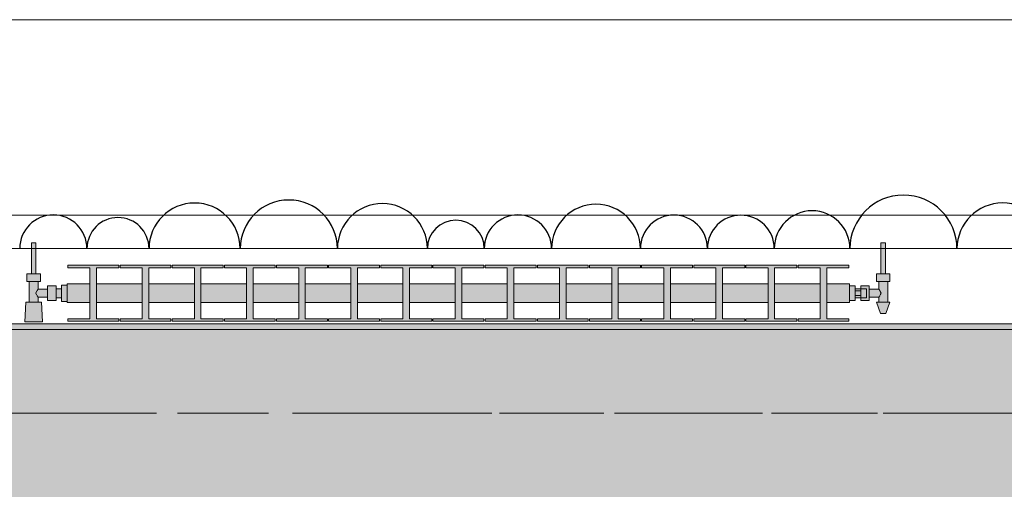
# Model space of a CAD drawing. Header units: metres. Extents: x -3.6 to 84.5, y -11 to 16.8.
# Tile 156 of 256: x 19.235 to 20.997, y 13.001 to 13.855. Entities that reach past the tile are written whole.
import ezdxf

# ---------------------------------------------------------------- set-up
doc = ezdxf.new("R2010")
doc.units = ezdxf.units.M
doc.header["$MEASUREMENT"] = 0
doc.linetypes.add('Achse', pattern=[0.2, 0.1, -0.05, 0, -0.05])
doc.linetypes.add('Strichlinie doppelt', pattern=[0.546806, 0.264583, -0.105833, 0.070556, -0.105833])
for name, color, linetype in [('209 - Marker.Änderung', 7, 'Continuous'), ('451 - Universal.Achsen Raster', 7, 'Continuous'), ('604 - Struktur.Wand Aussen', 7, 'Continuous'), ('608 - Struktur.Träger', 7, 'Continuous'), ('801 - HKLSE.Heizung_ Klima_ Lüftung', 7, 'Continuous'), ('Neubau_653 - Abdeckung.TB Verkofferung', 7, 'Continuous')]:
    doc.layers.add(name, color=color, linetype=linetype)

msp = doc.modelspace()

# ---------------------------------------------------------------- hatches: boundary and pattern name
at = {"layer": '608 - Struktur.Träger', "linetype": 'Continuous', "lineweight": 0, "true_color": 0x000000}
h = msp.add_hatch(dxfattribs=at)
h.set_pattern_fill('Gips_0001', color=18, style=0, pattern_type=2)
h.set_pattern_definition([(45, (0, 0), (-0.01767767, 0.01767767), [0, -0.025])])
h.paths.add_polyline_path([(18.69, 13.31), (18.69, 13.3), (21.97, 13.3), (21.97, 13.31)])
h = msp.add_hatch(dxfattribs=at)
h.set_pattern_fill('Beton__Stahlbeton_0001', color=18, style=0, pattern_type=2)
h.set_pattern_definition([(45, (0, 0), (-0.0848528, 0.0848528), []), (45, (-0.04243, 0.04243), (-0.0848528, 0.0848528), [0.09, -0.03])])
h.paths.add_polyline_path([(15.09, 13.3), (14.78, 13.3), (14.78, 13), (15.09, 13), (18.37, 13), (18.69, 13), (21.97, 13), (22.29, 13), (25.57, 13), (25.89, 13), (29.17, 13), (29.49, 13), (32.77, 13), (33.09, 13), (36.37, 13), (36.69, 13), (39.97, 13), (40.29, 13), (43.57, 13), (43.89, 13), (47.17, 13), (47.48, 13), (47.48, 13.3), (47.17, 13.3), (43.89, 13.3), (43.57, 13.3), (40.29, 13.3), (39.97, 13.3), (36.69, 13.3), (36.37, 13.3), (33.09, 13.3), (32.77, 13.3), (29.49, 13.3), (29.17, 13.3), (25.89, 13.3), (25.57, 13.3), (22.29, 13.3), (21.97, 13.3), (18.69, 13.3), (18.37, 13.3)])
at = {"layer": '801 - HKLSE.Heizung_ Klima_ Lüftung', "linetype": 'Continuous', "lineweight": 0, "true_color": 0x3a3a3a}
for points in [[(19.32, 13.3503), (19.32, 13.3797), (19.31, 13.3797), (19.31, 13.373), (19.3, 13.373), (19.3, 13.378), (19.285, 13.378), (19.285, 13.372), (19.268, 13.372), (19.268, 13.386), (19.272, 13.386), (19.272, 13.4), (19.264, 13.4), (19.264, 13.455), (19.256, 13.455), (19.256, 13.4), (19.248, 13.4), (19.248, 13.386), (19.252, 13.386), (19.252, 13.349), (19.246, 13.349), (19.244, 13.314), (19.276, 13.314), (19.274, 13.349), (19.268, 13.349), (19.268, 13.358), (19.285, 13.358), (19.285, 13.352), (19.3, 13.352), (19.3, 13.357), (19.31, 13.357), (19.31, 13.3503)], [(20.72, 13.352), (20.73, 13.352), (20.73, 13.357), (20.74, 13.357), (20.74, 13.352), (20.755, 13.352), (20.755, 13.358), (20.772, 13.358), (20.772, 13.349), (20.768, 13.349), (20.775, 13.329), (20.785, 13.329), (20.792, 13.349), (20.788, 13.349), (20.788, 13.386), (20.792, 13.386), (20.792, 13.4), (20.784, 13.4), (20.784, 13.455), (20.776, 13.455), (20.776, 13.4), (20.768, 13.4), (20.768, 13.386), (20.772, 13.386), (20.772, 13.372), (20.755, 13.372), (20.755, 13.378), (20.74, 13.378), (20.74, 13.373), (20.73, 13.373), (20.73, 13.378), (20.72, 13.378)], [(19.32, 13.3817), (19.32, 13.3483), (19.3608, 13.3483), (19.3608, 13.3192), (19.3212, 13.3192), (19.3212, 13.315), (19.4122, 13.315), (19.4122, 13.3192), (19.3725, 13.3192), (19.3725, 13.3483), (19.4542, 13.3483), (19.4542, 13.3192), (19.4145, 13.3192), (19.4145, 13.315), (19.5055, 13.315), (19.5055, 13.3192), (19.4658, 13.3192), (19.4658, 13.3483), (19.5475, 13.3483), (19.5475, 13.3192), (19.5078, 13.3192), (19.5078, 13.315), (19.5988, 13.315), (19.5988, 13.3192), (19.5592, 13.3192), (19.5592, 13.3483), (19.6408, 13.3483), (19.6408, 13.3192), (19.6012, 13.3192), (19.6012, 13.315), (19.6922, 13.315), (19.6922, 13.3192), (19.6525, 13.3192), (19.6525, 13.3483), (19.7342, 13.3483), (19.7342, 13.3192), (19.6945, 13.3192), (19.6945, 13.315), (19.7855, 13.315), (19.7855, 13.3192), (19.7458, 13.3192), (19.7458, 13.3483), (19.8275, 13.3483), (19.8275, 13.3192), (19.7878, 13.3192), (19.7878, 13.315), (19.8788, 13.315), (19.8788, 13.3192), (19.8392, 13.3192), (19.8392, 13.3483), (19.9208, 13.3483), (19.9208, 13.3192), (19.8812, 13.3192), (19.8812, 13.315), (19.9722, 13.315), (19.9722, 13.3192), (19.9325, 13.3192), (19.9325, 13.3483), (20.0142, 13.3483), (20.0142, 13.3192), (19.9745, 13.3192), (19.9745, 13.315), (20.0655, 13.315), (20.0655, 13.3192), (20.0258, 13.3192), (20.0258, 13.3483), (20.1075, 13.3483), (20.1075, 13.3192), (20.0678, 13.3192), (20.0678, 13.315), (20.1588, 13.315), (20.1588, 13.3192), (20.1192, 13.3192), (20.1192, 13.3483), (20.2008, 13.3483), (20.2008, 13.3192), (20.1612, 13.3192), (20.1612, 13.315), (20.2522, 13.315), (20.2522, 13.3192), (20.2125, 13.3192), (20.2125, 13.3483), (20.2942, 13.3483), (20.2942, 13.3192), (20.2545, 13.3192), (20.2545, 13.315), (20.3455, 13.315), (20.3455, 13.3192), (20.3058, 13.3192), (20.3058, 13.3483), (20.3875, 13.3483), (20.3875, 13.3192), (20.3478, 13.3192), (20.3478, 13.315), (20.4388, 13.315), (20.4388, 13.3192), (20.3992, 13.3192), (20.3992, 13.3483), (20.4808, 13.3483), (20.4808, 13.3192), (20.4412, 13.3192), (20.4412, 13.315), (20.5322, 13.315), (20.5322, 13.3192), (20.4925, 13.3192), (20.4925, 13.3483), (20.5742, 13.3483), (20.5742, 13.3192), (20.5345, 13.3192), (20.5345, 13.315), (20.6255, 13.315), (20.6255, 13.3192), (20.5858, 13.3192), (20.5858, 13.3483), (20.6675, 13.3483), (20.6675, 13.3192), (20.6278, 13.3192), (20.6278, 13.315), (20.7188, 13.315), (20.7188, 13.3192), (20.6792, 13.3192), (20.6792, 13.3483), (20.72, 13.3483), (20.72, 13.3817), (20.6792, 13.3817), (20.6792, 13.4108), (20.7188, 13.4108), (20.7188, 13.415), (20.6278, 13.415), (20.6278, 13.4108), (20.6675, 13.4108), (20.6675, 13.3817), (20.5858, 13.3817), (20.5858, 13.4108), (20.6255, 13.4108), (20.6255, 13.415), (20.5345, 13.415), (20.5345, 13.4108), (20.5742, 13.4108), (20.5742, 13.3817), (20.4925, 13.3817), (20.4925, 13.4108), (20.5322, 13.4108), (20.5322, 13.415), (20.4412, 13.415), (20.4412, 13.4108), (20.4808, 13.4108), (20.4808, 13.3817), (20.3992, 13.3817), (20.3992, 13.4108), (20.4388, 13.4108), (20.4388, 13.415), (20.3478, 13.415), (20.3478, 13.4108), (20.3875, 13.4108), (20.3875, 13.3817), (20.3058, 13.3817), (20.3058, 13.4108), (20.3455, 13.4108), (20.3455, 13.415), (20.2545, 13.415), (20.2545, 13.4108), (20.2942, 13.4108), (20.2942, 13.3817), (20.2125, 13.3817), (20.2125, 13.4108), (20.2522, 13.4108), (20.2522, 13.415), (20.1612, 13.415), (20.1612, 13.4108), (20.2008, 13.4108), (20.2008, 13.3817), (20.1192, 13.3817), (20.1192, 13.4108), (20.1588, 13.4108), (20.1588, 13.415), (20.0678, 13.415), (20.0678, 13.4108), (20.1075, 13.4108), (20.1075, 13.3817), (20.0258, 13.3817), (20.0258, 13.4108), (20.0655, 13.4108), (20.0655, 13.415), (19.9745, 13.415), (19.9745, 13.4108), (20.0142, 13.4108), (20.0142, 13.3817), (19.9325, 13.3817), (19.9325, 13.4108), (19.9722, 13.4108), (19.9722, 13.415), (19.8812, 13.415), (19.8812, 13.4108), (19.9208, 13.4108), (19.9208, 13.3817), (19.8392, 13.3817), (19.8392, 13.4108), (19.8788, 13.4108), (19.8788, 13.415), (19.7878, 13.415), (19.7878, 13.4108), (19.8275, 13.4108), (19.8275, 13.3817), (19.7458, 13.3817), (19.7458, 13.4108), (19.7855, 13.4108), (19.7855, 13.415), (19.6945, 13.415), (19.6945, 13.4108), (19.7342, 13.4108), (19.7342, 13.3817), (19.6525, 13.3817), (19.6525, 13.4108), (19.6922, 13.4108), (19.6922, 13.415), (19.6012, 13.415), (19.6012, 13.4108), (19.6408, 13.4108), (19.6408, 13.3817), (19.5592, 13.3817), (19.5592, 13.4108), (19.5988, 13.4108), (19.5988, 13.415), (19.5078, 13.415), (19.5078, 13.4108), (19.5475, 13.4108), (19.5475, 13.3817), (19.4658, 13.3817), (19.4658, 13.4108), (19.5055, 13.4108), (19.5055, 13.415), (19.4145, 13.415), (19.4145, 13.4108), (19.4542, 13.4108), (19.4542, 13.3817), (19.3725, 13.3817), (19.3725, 13.4108), (19.4122, 13.4108), (19.4122, 13.415), (19.3212, 13.415), (19.3212, 13.4108), (19.3608, 13.4108), (19.3608, 13.3817)]]:
    msp.add_hatch(color=250, dxfattribs=at).paths.add_polyline_path(points)

# ---------------------------------------------------------------- linework, layer by layer
at = {"layer": '209 - Marker.Änderung', "color": 1, "linetype": 'Continuous', "lineweight": 25}
for centre, radius in [((19.7166, 13.445), 0.087), ((20.8162, 13.445), 0.0958), ((19.548, 13.445), 0.0816), ((19.884, 13.445), 0.0805), ((20.2661, 13.445), 0.0795), ((20.6528, 13.445), 0.0677), ((20.9937, 13.445), 0.0817), ((19.2952, 13.445), 0.0602), ((19.4109, 13.445), 0.0555), ((20.0153, 13.445), 0.0509), ((20.1264, 13.445), 0.0602), ((20.4056, 13.445), 0.06), ((20.5254, 13.445), 0.0598)]:
    msp.add_arc(centre, radius, 0, 180, dxfattribs=at)
at = {"layer": '451 - Universal.Achsen Raster', "color": 160, "linetype": 'Strichlinie doppelt', "lineweight": 9, "true_color": 0x3232ff}
msp.add_line((64.935, 13.15), (-3.175, 13.15), dxfattribs=at)
at = {"layer": '604 - Struktur.Wand Aussen', "color": 7, "linetype": 'Continuous', "lineweight": 13}
for p, q in [((21.54, 13.855), (19.14, 13.855)), ((19.14, 13.445), (21.54, 13.445))]:
    msp.add_line(p, q, dxfattribs=at)
at = {"layer": '608 - Struktur.Träger', "color": 7, "linetype": 'Continuous', "lineweight": 13}
for p, q in [((14.78, 13.31), (47.48, 13.31)), ((21.97, 13.3), (18.69, 13.3))]:
    msp.add_line(p, q, dxfattribs=at)
at = {"layer": '608 - Struktur.Träger', "color": 7, "linetype": 'Continuous', "lineweight": 5}
msp.add_line((21.97, 13.31), (18.69, 13.31), dxfattribs=at)
at = {"layer": '608 - Struktur.Träger', "color": 7, "linetype": 'Achse', "lineweight": 9}
msp.add_line((14.78, 13.15), (47.48, 13.15), dxfattribs=at)
at = {"layer": '801 - HKLSE.Heizung_ Klima_ Lüftung', "color": 7, "linetype": 'Continuous', "lineweight": 5, "true_color": 0xebebeb}
for p, q in [((19.2572, 13.455), (19.256, 13.455)), ((19.256, 13.455), (19.256, 13.4)), ((19.26, 13.455), (19.2572, 13.455)), ((19.2628, 13.455), (19.26, 13.455)), ((19.264, 13.455), (19.2628, 13.455)), ((19.264, 13.455), (19.264, 13.4)), ((20.776, 13.455), (20.7772, 13.455)), ((20.776, 13.455), (20.776, 13.4)), ((20.7772, 13.455), (20.78, 13.455)), ((20.78, 13.455), (20.7828, 13.455)), ((20.7828, 13.455), (20.784, 13.455)), ((20.784, 13.455), (20.784, 13.4)), ((19.3212, 13.415), (19.3212, 13.4108)), ((19.4122, 13.415), (19.3212, 13.415)), ((19.3212, 13.415), (19.3212, 13.4108)), ((19.3212, 13.4108), (19.3608, 13.4108)), ((19.3608, 13.4108), (19.3608, 13.3192)), ((19.3725, 13.3192), (19.3725, 13.4108)), ((19.3725, 13.4108), (19.4122, 13.4108)), ((19.4122, 13.4108), (19.4122, 13.415)), ((19.4145, 13.415), (19.4145, 13.4108)), ((19.5055, 13.415), (19.4145, 13.415)), ((19.4145, 13.415), (19.4145, 13.4108)), ((19.4145, 13.4108), (19.4542, 13.4108)), ((19.4542, 13.4108), (19.4542, 13.3192)), ((19.4658, 13.3192), (19.4658, 13.4108)), ((19.4658, 13.4108), (19.5055, 13.4108)), ((19.5055, 13.4108), (19.5055, 13.415)), ((19.5055, 13.4108), (19.5055, 13.415)), ((19.5988, 13.415), (19.5078, 13.415)), ((19.5078, 13.415), (19.5078, 13.4108)), ((19.5078, 13.4108), (19.5475, 13.4108)), ((19.5475, 13.4108), (19.5475, 13.3192)), ((19.5592, 13.3192), (19.5592, 13.4108)), ((19.5592, 13.4108), (19.5988, 13.4108)), ((19.5988, 13.4108), (19.5988, 13.415)), ((19.5988, 13.4108), (19.5988, 13.415)), ((19.6922, 13.415), (19.6012, 13.415)), ((19.6012, 13.415), (19.6012, 13.4108)), ((19.6012, 13.4108), (19.6408, 13.4108)), ((19.6408, 13.4108), (19.6408, 13.3192)), ((19.6525, 13.3192), (19.6525, 13.4108)), ((19.6525, 13.4108), (19.6922, 13.4108)), ((19.6922, 13.4108), (19.6922, 13.415)), ((19.6945, 13.415), (19.6945, 13.4108)), ((19.7855, 13.415), (19.6945, 13.415)), ((19.6945, 13.415), (19.6945, 13.4108)), ((19.6945, 13.4108), (19.7342, 13.4108)), ((19.7342, 13.4108), (19.7342, 13.3192)), ((19.7458, 13.3192), (19.7458, 13.4108)), ((19.7458, 13.4108), (19.7855, 13.4108)), ((19.7855, 13.4108), (19.7855, 13.415)), ((19.7855, 13.4108), (19.7855, 13.415)), ((19.8788, 13.415), (19.7878, 13.415)), ((19.7878, 13.415), (19.7878, 13.4108)), ((19.7878, 13.4108), (19.8275, 13.4108)), ((19.8275, 13.4108), (19.8275, 13.3192)), ((19.8392, 13.3192), (19.8392, 13.4108)), ((19.8392, 13.4108), (19.8788, 13.4108)), ((19.8788, 13.4108), (19.8788, 13.415)), ((19.8812, 13.415), (19.8812, 13.4108)), ((19.9722, 13.415), (19.8812, 13.415)), ((19.8812, 13.415), (19.8812, 13.4108)), ((19.8812, 13.4108), (19.9208, 13.4108)), ((19.9208, 13.4108), (19.9208, 13.3192)), ((19.9325, 13.3192), (19.9325, 13.4108)), ((19.9325, 13.4108), (19.9722, 13.4108)), ((19.9722, 13.4108), (19.9722, 13.415)), ((20.0655, 13.415), (19.9745, 13.415)), ((19.9745, 13.415), (19.9745, 13.4108)), ((19.9745, 13.4108), (20.0142, 13.4108)), ((20.0142, 13.4108), (20.0142, 13.3192)), ((20.0258, 13.3192), (20.0258, 13.4108)), ((20.0258, 13.4108), (20.0655, 13.4108)), ((20.0655, 13.4108), (20.0655, 13.415)), ((20.0655, 13.4108), (20.0655, 13.415)), ((20.1588, 13.415), (20.0678, 13.415)), ((20.0678, 13.415), (20.0678, 13.4108)), ((20.0678, 13.4108), (20.1075, 13.4108)), ((20.1075, 13.4108), (20.1075, 13.3192)), ((20.1192, 13.3192), (20.1192, 13.4108)), ((20.1192, 13.4108), (20.1588, 13.4108)), ((20.1588, 13.4108), (20.1588, 13.415)), ((20.1588, 13.4108), (20.1588, 13.415)), ((20.1612, 13.415), (20.1612, 13.4108)), ((20.2522, 13.415), (20.1612, 13.415)), ((20.1612, 13.415), (20.1612, 13.4108)), ((20.1612, 13.4108), (20.2008, 13.4108)), ((20.2008, 13.4108), (20.2008, 13.3192)), ((20.2125, 13.3192), (20.2125, 13.4108)), ((20.2125, 13.4108), (20.2522, 13.4108)), ((20.2522, 13.4108), (20.2522, 13.415)), ((20.3455, 13.415), (20.2545, 13.415)), ((20.2545, 13.415), (20.2545, 13.4108)), ((20.2545, 13.4108), (20.2942, 13.4108)), ((20.2942, 13.4108), (20.2942, 13.3192)), ((20.3058, 13.3192), (20.3058, 13.4108)), ((20.3058, 13.4108), (20.3455, 13.4108)), ((20.3455, 13.4108), (20.3455, 13.415)), ((20.4388, 13.415), (20.3478, 13.415)), ((20.3478, 13.415), (20.3478, 13.4108)), ((20.3478, 13.4108), (20.3875, 13.4108)), ((20.3875, 13.4108), (20.3875, 13.3192)), ((20.3992, 13.3192), (20.3992, 13.4108)), ((20.3992, 13.4108), (20.4388, 13.4108)), ((20.4388, 13.4108), (20.4388, 13.415)), ((20.4388, 13.4108), (20.4388, 13.415)), ((20.4412, 13.415), (20.4412, 13.4108)), ((20.5322, 13.415), (20.4412, 13.415)), ((20.4412, 13.415), (20.4412, 13.4108)), ((20.4412, 13.4108), (20.4808, 13.4108)), ((20.4808, 13.4108), (20.4808, 13.3192)), ((20.4925, 13.3192), (20.4925, 13.4108)), ((20.4925, 13.4108), (20.5322, 13.4108)), ((20.5322, 13.4108), (20.5322, 13.415)), ((20.5345, 13.415), (20.5345, 13.4108)), ((20.6255, 13.415), (20.5345, 13.415)), ((20.5345, 13.415), (20.5345, 13.4108)), ((20.5345, 13.4108), (20.5742, 13.4108)), ((20.5742, 13.4108), (20.5742, 13.3192)), ((20.5858, 13.3192), (20.5858, 13.4108)), ((20.5858, 13.4108), (20.6255, 13.4108)), ((20.6255, 13.4108), (20.6255, 13.415)), ((20.6255, 13.4108), (20.6255, 13.415)), ((20.6278, 13.415), (20.6278, 13.4108)), ((20.7188, 13.415), (20.6278, 13.415)), ((20.6278, 13.415), (20.6278, 13.4108)), ((20.6278, 13.4108), (20.6675, 13.4108)), ((20.6675, 13.4108), (20.6675, 13.3192)), ((20.6792, 13.3192), (20.6792, 13.4108)), ((20.6792, 13.4108), (20.7188, 13.4108)), ((20.7188, 13.4108), (20.7188, 13.415)), ((19.254, 13.4), (19.248, 13.4)), ((19.248, 13.4), (19.248, 13.386)), ((19.266, 13.4), (19.254, 13.4)), ((19.2572, 13.4), (19.256, 13.4)), ((19.26, 13.4), (19.2572, 13.4)), ((19.2628, 13.4), (19.26, 13.4)), ((19.264, 13.4), (19.2628, 13.4)), ((19.272, 13.4), (19.266, 13.4)), ((19.272, 13.4), (19.272, 13.386)), ((20.768, 13.4), (20.774, 13.4)), ((20.768, 13.4), (20.768, 13.386)), ((20.774, 13.4), (20.786, 13.4)), ((20.776, 13.4), (20.7772, 13.4)), ((20.7772, 13.4), (20.78, 13.4)), ((20.78, 13.4), (20.7828, 13.4)), ((20.7828, 13.4), (20.784, 13.4)), ((20.786, 13.4), (20.792, 13.4)), ((20.792, 13.4), (20.792, 13.386)), ((19.254, 13.386), (19.248, 13.386)), ((19.252, 13.386), (19.252, 13.349)), ((19.266, 13.386), (19.254, 13.386)), ((19.272, 13.386), (19.266, 13.386)), ((19.268, 13.372), (19.2663, 13.3699)), ((19.268, 13.386), (19.268, 13.372)), ((19.268, 13.372), (19.285, 13.372)), ((19.285, 13.378), (19.285, 13.3715)), ((19.285, 13.378), (19.3, 13.378)), ((19.285, 13.3715), (19.285, 13.3585)), ((19.3, 13.378), (19.3, 13.3715)), ((19.3, 13.373), (19.31, 13.373)), ((19.3, 13.3715), (19.3, 13.3585)), ((19.31, 13.3797), (19.31, 13.365)), ((19.31, 13.3797), (19.32, 13.3797)), ((19.31, 13.3797), (19.31, 13.365)), ((19.31, 13.3797), (19.32, 13.3797)), ((19.31, 13.373), (19.31, 13.3707)), ((19.32, 13.3817), (19.32, 13.3768)), ((19.32, 13.3817), (19.3608, 13.3817)), ((19.32, 13.3768), (19.32, 13.365)), ((19.3725, 13.3817), (19.4542, 13.3817)), ((19.4658, 13.3817), (19.5475, 13.3817)), ((19.5592, 13.3817), (19.6408, 13.3817)), ((19.6525, 13.3817), (19.7342, 13.3817)), ((19.7458, 13.3817), (19.8275, 13.3817)), ((19.8392, 13.3817), (19.9208, 13.3817)), ((19.9325, 13.3817), (20.0142, 13.3817)), ((20.0258, 13.3817), (20.1075, 13.3817)), ((20.1192, 13.3817), (20.2008, 13.3817)), ((20.2125, 13.3817), (20.2942, 13.3817)), ((20.3058, 13.3817), (20.3875, 13.3817)), ((20.3992, 13.3817), (20.4808, 13.3817)), ((20.4925, 13.3817), (20.5742, 13.3817)), ((20.5858, 13.3817), (20.6675, 13.3817)), ((20.6792, 13.3817), (20.72, 13.3817)), ((20.72, 13.3817), (20.72, 13.3768)), ((20.72, 13.378), (20.73, 13.378)), ((20.72, 13.3768), (20.72, 13.365)), ((20.73, 13.378), (20.73, 13.365)), ((20.74, 13.373), (20.73, 13.373)), ((20.74, 13.373), (20.74, 13.378)), ((20.74, 13.378), (20.74, 13.3715)), ((20.755, 13.378), (20.74, 13.378)), ((20.74, 13.373), (20.74, 13.3707)), ((20.74, 13.373), (20.75, 13.373)), ((20.74, 13.373), (20.74, 13.3707)), ((20.74, 13.3715), (20.74, 13.3693)), ((20.75, 13.373), (20.75, 13.3707)), ((20.755, 13.378), (20.755, 13.3715)), ((20.772, 13.372), (20.755, 13.372)), ((20.755, 13.3715), (20.755, 13.3585)), ((20.768, 13.386), (20.774, 13.386)), ((20.772, 13.386), (20.772, 13.372)), ((20.772, 13.372), (20.7737, 13.3699)), ((20.774, 13.386), (20.786, 13.386)), ((20.786, 13.386), (20.792, 13.386)), ((20.788, 13.386), (20.788, 13.349)), ((19.2653, 13.3679), (19.2639, 13.365)), ((19.2639, 13.365), (19.2653, 13.3621)), ((19.2663, 13.3699), (19.2658, 13.3689)), ((19.2658, 13.3611), (19.2663, 13.3601)), ((19.2663, 13.3601), (19.268, 13.358)), ((19.268, 13.358), (19.268, 13.349)), ((19.268, 13.358), (19.285, 13.358)), ((19.285, 13.3585), (19.285, 13.352)), ((19.3, 13.3585), (19.3, 13.352)), ((19.3, 13.357), (19.31, 13.357)), ((19.31, 13.3707), (19.31, 13.365)), ((19.31, 13.365), (19.31, 13.3503)), ((19.31, 13.365), (19.31, 13.3503)), ((19.31, 13.365), (19.31, 13.3593)), ((19.31, 13.3593), (19.31, 13.357)), ((19.32, 13.365), (19.32, 13.3532)), ((20.72, 13.365), (20.72, 13.3532)), ((20.73, 13.3693), (20.74, 13.3693)), ((20.73, 13.365), (20.73, 13.352)), ((20.73, 13.3607), (20.74, 13.3607)), ((20.74, 13.357), (20.73, 13.357)), ((20.74, 13.3707), (20.74, 13.365)), ((20.74, 13.3707), (20.74, 13.3693)), ((20.74, 13.3693), (20.74, 13.365)), ((20.74, 13.365), (20.74, 13.3607)), ((20.74, 13.365), (20.74, 13.3593)), ((20.74, 13.3607), (20.74, 13.3585)), ((20.74, 13.3607), (20.74, 13.3593)), ((20.74, 13.3593), (20.74, 13.357)), ((20.74, 13.3593), (20.74, 13.357)), ((20.74, 13.3585), (20.74, 13.352)), ((20.74, 13.357), (20.75, 13.357)), ((20.74, 13.352), (20.74, 13.357)), ((20.75, 13.3707), (20.75, 13.365)), ((20.75, 13.365), (20.75, 13.3593)), ((20.75, 13.3593), (20.75, 13.357)), ((20.755, 13.3585), (20.755, 13.352)), ((20.772, 13.358), (20.755, 13.358)), ((20.7737, 13.3601), (20.772, 13.358)), ((20.772, 13.358), (20.772, 13.349)), ((20.7737, 13.3699), (20.7742, 13.3689)), ((20.7742, 13.3611), (20.7737, 13.3601)), ((20.7747, 13.3679), (20.7761, 13.365)), ((20.7761, 13.365), (20.7747, 13.3621)), ((19.246, 13.349), (19.244, 13.314)), ((19.2501, 13.349), (19.246, 13.349)), ((19.26, 13.349), (19.2501, 13.349)), ((19.2699, 13.349), (19.26, 13.349)), ((19.274, 13.349), (19.2699, 13.349)), ((19.274, 13.349), (19.276, 13.314)), ((19.285, 13.352), (19.3, 13.352)), ((19.31, 13.3503), (19.32, 13.3503)), ((19.31, 13.3503), (19.32, 13.3503)), ((19.31, 13.3503), (19.32, 13.3503)), ((19.31, 13.3503), (19.32, 13.3503)), ((19.32, 13.3532), (19.32, 13.3483)), ((19.32, 13.3483), (19.3608, 13.3483)), ((19.3725, 13.3483), (19.4542, 13.3483)), ((19.4658, 13.3483), (19.5475, 13.3483)), ((19.5592, 13.3483), (19.6408, 13.3483)), ((19.6525, 13.3483), (19.7342, 13.3483)), ((19.7458, 13.3483), (19.8275, 13.3483)), ((19.8392, 13.3483), (19.9208, 13.3483)), ((19.9325, 13.3483), (20.0142, 13.3483)), ((20.0258, 13.3483), (20.1075, 13.3483)), ((20.1192, 13.3483), (20.2008, 13.3483)), ((20.2125, 13.3483), (20.2942, 13.3483)), ((20.3058, 13.3483), (20.3875, 13.3483)), ((20.3992, 13.3483), (20.4808, 13.3483)), ((20.4925, 13.3483), (20.5742, 13.3483)), ((20.5858, 13.3483), (20.6675, 13.3483)), ((20.6792, 13.3483), (20.72, 13.3483)), ((20.72, 13.3532), (20.72, 13.3483)), ((20.72, 13.352), (20.73, 13.352)), ((20.72, 13.352), (20.73, 13.352)), ((20.72, 13.352), (20.73, 13.352)), ((20.72, 13.352), (20.73, 13.352)), ((20.755, 13.352), (20.74, 13.352)), ((20.768, 13.349), (20.7715, 13.349)), ((20.768, 13.349), (20.775, 13.329)), ((20.7715, 13.349), (20.78, 13.349)), ((20.78, 13.349), (20.7885, 13.349)), ((20.792, 13.349), (20.785, 13.329)), ((20.7885, 13.349), (20.792, 13.349)), ((19.3212, 13.3192), (19.3212, 13.315)), ((19.3608, 13.3192), (19.3212, 13.3192)), ((19.3212, 13.3192), (19.3212, 13.315)), ((19.4122, 13.3192), (19.3725, 13.3192)), ((19.4122, 13.315), (19.4122, 13.3192)), ((19.4145, 13.3192), (19.4145, 13.315)), ((19.4542, 13.3192), (19.4145, 13.3192)), ((19.4145, 13.3192), (19.4145, 13.315)), ((19.5055, 13.3192), (19.4658, 13.3192)), ((19.5055, 13.315), (19.5055, 13.3192)), ((19.5055, 13.315), (19.5055, 13.3192)), ((19.5475, 13.3192), (19.5078, 13.3192)), ((19.5078, 13.3192), (19.5078, 13.315)), ((19.5988, 13.3192), (19.5592, 13.3192)), ((19.5988, 13.315), (19.5988, 13.3192)), ((19.5988, 13.315), (19.5988, 13.3192)), ((19.6408, 13.3192), (19.6012, 13.3192)), ((19.6012, 13.3192), (19.6012, 13.315)), ((19.6922, 13.3192), (19.6525, 13.3192)), ((19.6922, 13.315), (19.6922, 13.3192)), ((19.6945, 13.3192), (19.6945, 13.315)), ((19.7342, 13.3192), (19.6945, 13.3192)), ((19.6945, 13.3192), (19.6945, 13.315)), ((19.7855, 13.3192), (19.7458, 13.3192)), ((19.7855, 13.315), (19.7855, 13.3192)), ((19.7855, 13.315), (19.7855, 13.3192)), ((19.8275, 13.3192), (19.7878, 13.3192)), ((19.7878, 13.3192), (19.7878, 13.315)), ((19.8788, 13.3192), (19.8392, 13.3192)), ((19.8788, 13.315), (19.8788, 13.3192)), ((19.8812, 13.3192), (19.8812, 13.315)), ((19.9208, 13.3192), (19.8812, 13.3192)), ((19.8812, 13.3192), (19.8812, 13.315)), ((19.9722, 13.3192), (19.9325, 13.3192)), ((19.9722, 13.315), (19.9722, 13.3192)), ((20.0142, 13.3192), (19.9745, 13.3192)), ((19.9745, 13.3192), (19.9745, 13.315)), ((20.0655, 13.3192), (20.0258, 13.3192)), ((20.0655, 13.315), (20.0655, 13.3192)), ((20.0655, 13.315), (20.0655, 13.3192)), ((20.1075, 13.3192), (20.0678, 13.3192)), ((20.0678, 13.3192), (20.0678, 13.315)), ((20.1588, 13.3192), (20.1192, 13.3192)), ((20.1588, 13.315), (20.1588, 13.3192)), ((20.1588, 13.315), (20.1588, 13.3192)), ((20.1612, 13.3192), (20.1612, 13.315)), ((20.2008, 13.3192), (20.1612, 13.3192)), ((20.1612, 13.3192), (20.1612, 13.315)), ((20.2522, 13.3192), (20.2125, 13.3192)), ((20.2522, 13.315), (20.2522, 13.3192)), ((20.2942, 13.3192), (20.2545, 13.3192)), ((20.2545, 13.3192), (20.2545, 13.315)), ((20.3455, 13.3192), (20.3058, 13.3192)), ((20.3455, 13.315), (20.3455, 13.3192)), ((20.3875, 13.3192), (20.3478, 13.3192)), ((20.3478, 13.3192), (20.3478, 13.315)), ((20.4388, 13.3192), (20.3992, 13.3192)), ((20.4388, 13.315), (20.4388, 13.3192)), ((20.4388, 13.315), (20.4388, 13.3192)), ((20.4412, 13.3192), (20.4412, 13.315)), ((20.4808, 13.3192), (20.4412, 13.3192)), ((20.4412, 13.3192), (20.4412, 13.315)), ((20.5322, 13.3192), (20.4925, 13.3192)), ((20.5322, 13.315), (20.5322, 13.3192)), ((20.5345, 13.3192), (20.5345, 13.315)), ((20.5742, 13.3192), (20.5345, 13.3192)), ((20.5345, 13.3192), (20.5345, 13.315)), ((20.6255, 13.3192), (20.5858, 13.3192)), ((20.6255, 13.315), (20.6255, 13.3192)), ((20.6255, 13.315), (20.6255, 13.3192)), ((20.6278, 13.3192), (20.6278, 13.315)), ((20.6675, 13.3192), (20.6278, 13.3192)), ((20.6278, 13.3192), (20.6278, 13.315)), ((20.7188, 13.3192), (20.6792, 13.3192)), ((20.7188, 13.315), (20.7188, 13.3192)), ((20.775, 13.329), (20.7765, 13.329)), ((20.7765, 13.329), (20.78, 13.329)), ((20.78, 13.329), (20.7835, 13.329)), ((20.7835, 13.329), (20.785, 13.329)), ((19.2487, 13.314), (19.244, 13.314)), ((19.244, 13.314), (19.2487, 13.314)), ((19.26, 13.314), (19.2487, 13.314)), ((19.2487, 13.314), (19.26, 13.314)), ((19.2713, 13.314), (19.26, 13.314)), ((19.26, 13.314), (19.2713, 13.314)), ((19.2713, 13.314), (19.276, 13.314)), ((19.276, 13.314), (19.2713, 13.314)), ((19.3212, 13.315), (19.4122, 13.315)), ((19.3212, 13.315), (19.4122, 13.315)), ((19.4145, 13.315), (19.5055, 13.315)), ((19.4145, 13.315), (19.5055, 13.315)), ((19.5078, 13.315), (19.5988, 13.315)), ((19.5078, 13.315), (19.5988, 13.315)), ((19.6012, 13.315), (19.6922, 13.315)), ((19.6012, 13.315), (19.6922, 13.315)), ((19.6945, 13.315), (19.7855, 13.315)), ((19.6945, 13.315), (19.7855, 13.315)), ((19.7878, 13.315), (19.8788, 13.315)), ((19.7878, 13.315), (19.8788, 13.315)), ((19.8812, 13.315), (19.9722, 13.315)), ((19.8812, 13.315), (19.9722, 13.315)), ((19.9745, 13.315), (20.0655, 13.315)), ((19.9745, 13.315), (20.0655, 13.315)), ((20.0678, 13.315), (20.1588, 13.315)), ((20.0678, 13.315), (20.1588, 13.315)), ((20.1612, 13.315), (20.2522, 13.315)), ((20.1612, 13.315), (20.2522, 13.315)), ((20.2545, 13.315), (20.3455, 13.315)), ((20.2545, 13.315), (20.3455, 13.315)), ((20.3478, 13.315), (20.4388, 13.315)), ((20.3478, 13.315), (20.4388, 13.315)), ((20.4412, 13.315), (20.5322, 13.315)), ((20.4412, 13.315), (20.5322, 13.315)), ((20.5345, 13.315), (20.6255, 13.315)), ((20.5345, 13.315), (20.6255, 13.315)), ((20.6278, 13.315), (20.7188, 13.315)), ((20.6278, 13.315), (20.7188, 13.315))]:
    msp.add_line(p, q, dxfattribs=at)
at = {"layer": 'Neubau_653 - Abdeckung.TB Verkofferung', "color": 1, "linetype": 'Continuous', "lineweight": 9}
msp.add_line((15.11, 13.505), (47.24, 13.505), dxfattribs=at)

doc.saveas('drawing.dxf')
